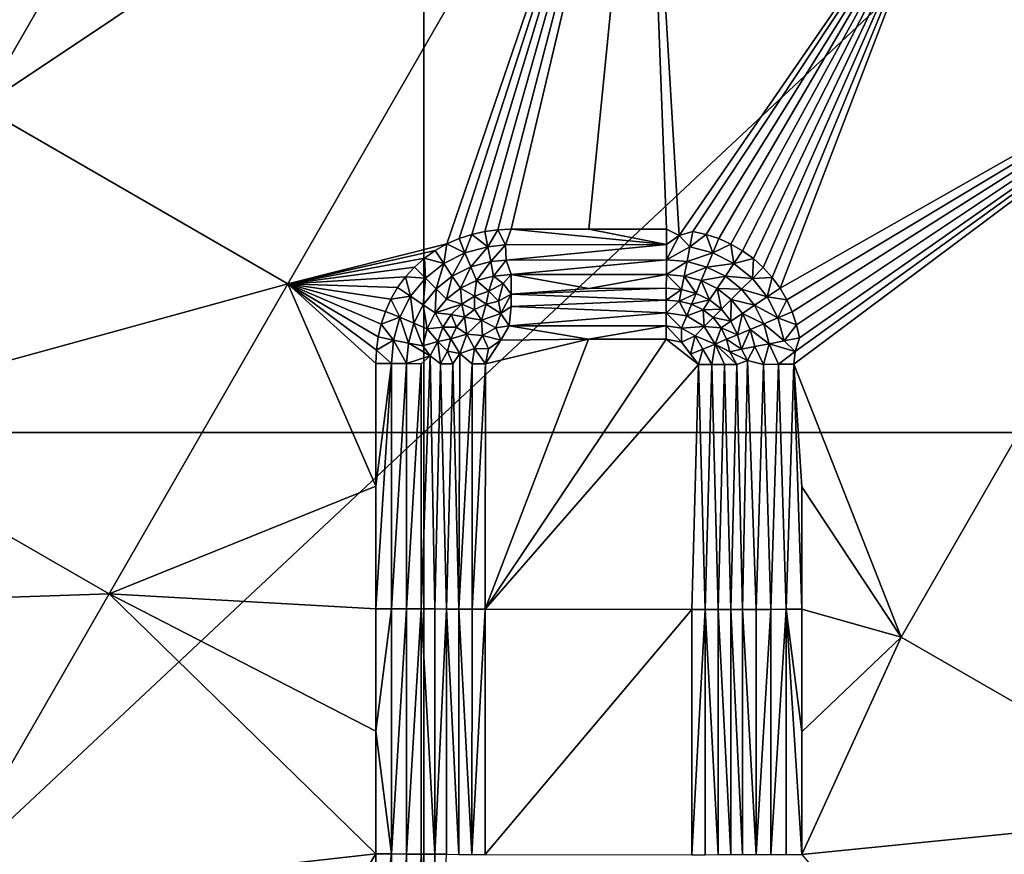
# Model space of a CAD drawing. Header units: inches. Extents: x -23.7 to 23.7, y -7.1 to 20.5.
# Tile 67 of 71: x 11.5 to 14, y 12.3 to 14.4. Entities that reach past the tile are written whole.
import ezdxf

# ---------------------------------------------------------------- set-up
doc = ezdxf.new("R2010")
doc.units = ezdxf.units.IN
doc.layers.get('0').update_dxf_attribs({"true_color": 0xc2ced6})

msp = doc.modelspace()

# ---------------------------------------------------------------- linework, layer by layer
for points in [[(12.5404, 16.7247), (12.5404, 13.3706), (8.9574, 13.3706), (12.5404, 16.7247)], [(12.5404, 13.3706), (12.5404, 16.7247), (16.1233, 16.7247), (12.5404, 13.3706)], [(16.1233, 16.7247), (16.1233, 13.3706), (12.5404, 13.3706), (16.1233, 16.7247)], [(10.6757, 14.6197), (11.4386, 14.1801), (12.328, 15.7231), (10.6757, 14.6197)], [(13.0911, 15.2835), (12.328, 15.7231), (11.4386, 14.1801), (13.0911, 15.2835)], [(11.4386, 14.1801), (12.2016, 13.7404), (13.0911, 15.2835), (11.4386, 14.1801)], [(13.0911, 15.2835), (12.2016, 13.7404), (12.5975, 13.8396), (13.0911, 15.2835)], [(12.5975, 13.8396), (12.6279, 13.8529), (13.0911, 15.2835), (12.5975, 13.8396)], [(12.6594, 13.8632), (13.0911, 15.2835), (12.6279, 13.8529), (12.6594, 13.8632)], [(13.0911, 15.2835), (12.6594, 13.8632), (12.6917, 13.8705), (13.0911, 15.2835)], [(13.0911, 15.2835), (12.6917, 13.8705), (12.7246, 13.8748), (13.0911, 15.2835)], [(13.0911, 15.2835), (12.7246, 13.8748), (12.7578, 13.8762), (13.0911, 15.2835)], [(12.9508, 13.8762), (13.0911, 15.2835), (12.7578, 13.8762), (12.9508, 13.8762)], [(13.1438, 13.8762), (13.0911, 15.2835), (12.9508, 13.8762), (13.1438, 13.8762)], [(13.8543, 14.8439), (13.0911, 15.2835), (13.1756, 13.8603), (13.8543, 14.8439)], [(13.0911, 15.2835), (13.1438, 13.8762), (13.1756, 13.8603), (13.0911, 15.2835)], [(13.8543, 14.8439), (13.1756, 13.8603), (13.21, 13.8704), (13.8543, 14.8439)], [(13.8543, 14.8439), (13.21, 13.8704), (13.2424, 13.8631), (13.8543, 14.8439)], [(13.8543, 14.8439), (13.2424, 13.8631), (13.274, 13.8526), (13.8543, 14.8439)], [(13.3044, 13.8391), (13.8543, 14.8439), (13.274, 13.8526), (13.3044, 13.8391)], [(13.8543, 14.8439), (13.3044, 13.8391), (13.3333, 13.8226), (13.8543, 14.8439)], [(13.3333, 13.8226), (13.3603, 13.8032), (13.8543, 14.8439), (13.3333, 13.8226)], [(13.3603, 13.8032), (13.385, 13.781), (13.8543, 14.8439), (13.3603, 13.8032)], [(13.8543, 14.8439), (13.385, 13.781), (13.4073, 13.7563), (13.8543, 14.8439)], [(13.4268, 13.7293), (13.8543, 14.8439), (13.4073, 13.7563), (13.4268, 13.7293)], [(14.6176, 14.4042), (13.8543, 14.8439), (13.4268, 13.7293), (14.6176, 14.4042)], [(13.4433, 13.7005), (14.6176, 14.4042), (13.4268, 13.7293), (13.4433, 13.7005)], [(13.4569, 13.6701), (14.6176, 14.4042), (13.4433, 13.7005), (13.4569, 13.6701)], [(13.4569, 13.6701), (13.4673, 13.6385), (14.6176, 14.4042), (13.4569, 13.6701)], [(14.6176, 14.4042), (13.4646, 13.5717), (13.4612, 13.5399), (14.6176, 14.4042)], [(14.6176, 14.4042), (13.4612, 13.5399), (13.7279, 12.8609), (14.6176, 14.4042)], [(13.4646, 13.5717), (14.6176, 14.4042), (13.4747, 13.6061), (13.4646, 13.5717)], [(13.4747, 13.6061), (14.6176, 14.4042), (13.4673, 13.6385), (13.4747, 13.6061)], [(14.4912, 12.4211), (14.6176, 14.4042), (13.7279, 12.8609), (14.4912, 12.4211)], [(12.2016, 13.7404), (11.4386, 14.1801), (10.9939, 13.4087), (12.2016, 13.7404)], [(12.6993, 13.8326), (12.6917, 13.8705), (12.6594, 13.8632), (12.6993, 13.8326)], [(12.6993, 13.8326), (12.7246, 13.8748), (12.6917, 13.8705), (12.6993, 13.8326)], [(12.7246, 13.8748), (12.6993, 13.8326), (12.7431, 13.8373), (12.7246, 13.8748)], [(12.7431, 13.8373), (12.7578, 13.8762), (12.7246, 13.8748), (12.7431, 13.8373)], [(13.1438, 13.8376), (12.7578, 13.8762), (12.7431, 13.8373), (13.1438, 13.8376)], [(13.1438, 13.8376), (12.9508, 13.8762), (12.7578, 13.8762), (13.1438, 13.8376)], [(12.9508, 13.8762), (13.1438, 13.8376), (13.1438, 13.8762), (12.9508, 13.8762)], [(13.1438, 13.8762), (13.1438, 13.8376), (13.1756, 13.8603), (13.1438, 13.8762)], [(13.21, 13.8704), (13.1756, 13.8603), (13.2025, 13.8325), (13.21, 13.8704)], [(13.2424, 13.8631), (13.21, 13.8704), (13.2025, 13.8325), (13.2424, 13.8631)], [(12.6426, 13.8172), (12.6279, 13.8529), (12.5975, 13.8396), (12.6426, 13.8172)], [(12.6426, 13.8172), (12.6594, 13.8632), (12.6279, 13.8529), (12.6426, 13.8172)], [(12.6993, 13.8326), (12.6594, 13.8632), (12.6426, 13.8172), (12.6993, 13.8326)], [(13.2025, 13.8325), (13.1756, 13.8603), (13.1438, 13.7997), (13.2025, 13.8325)], [(13.1756, 13.8603), (13.1438, 13.8376), (13.1438, 13.7997), (13.1756, 13.8603)], [(13.2424, 13.8631), (13.2025, 13.8325), (13.2592, 13.8169), (13.2424, 13.8631)], [(13.2592, 13.8169), (13.274, 13.8526), (13.2424, 13.8631), (13.2592, 13.8169)], [(13.2592, 13.8169), (13.3044, 13.8391), (13.274, 13.8526), (13.2592, 13.8169)], [(12.2016, 13.7404), (12.5686, 13.8232), (12.5975, 13.8396), (12.2016, 13.7404)], [(12.5686, 13.8232), (12.2016, 13.7404), (12.5417, 13.8039), (12.5686, 13.8232)], [(12.5901, 13.791), (12.5686, 13.8232), (12.5417, 13.8039), (12.5901, 13.791)], [(12.5901, 13.791), (12.5975, 13.8396), (12.5686, 13.8232), (12.5901, 13.791)], [(12.6426, 13.8172), (12.5975, 13.8396), (12.5901, 13.791), (12.6426, 13.8172)], [(12.6993, 13.8326), (12.6426, 13.8172), (12.6571, 13.7821), (12.6993, 13.8326)], [(12.6571, 13.7821), (12.7066, 13.7954), (12.6993, 13.8326), (12.6571, 13.7821)], [(12.7431, 13.8373), (12.6993, 13.8326), (12.7066, 13.7954), (12.7431, 13.8373)], [(12.7066, 13.7954), (12.7449, 13.7994), (12.7431, 13.8373), (12.7066, 13.7954)], [(13.1438, 13.8376), (12.7431, 13.8373), (12.7449, 13.7994), (13.1438, 13.8376)], [(13.1438, 13.7997), (13.1438, 13.8376), (12.7449, 13.7994), (13.1438, 13.7997)], [(13.1438, 13.7997), (13.1951, 13.7953), (13.2025, 13.8325), (13.1438, 13.7997)], [(13.2592, 13.8169), (13.2025, 13.8325), (13.1951, 13.7953), (13.2592, 13.8169)], [(13.3044, 13.8391), (13.2592, 13.8169), (13.3118, 13.7905), (13.3044, 13.8391)], [(13.3118, 13.7905), (13.3333, 13.8226), (13.3044, 13.8391), (13.3118, 13.7905)], [(13.3118, 13.7905), (13.3603, 13.8032), (13.3333, 13.8226), (13.3118, 13.7905)], [(12.2016, 13.7404), (12.5169, 13.7819), (12.5417, 13.8039), (12.2016, 13.7404)], [(12.5169, 13.7819), (12.5441, 13.7546), (12.5417, 13.8039), (12.5169, 13.7819)], [(12.5441, 13.7546), (12.5901, 13.791), (12.5417, 13.8039), (12.5441, 13.7546)], [(12.6426, 13.8172), (12.5901, 13.791), (12.6111, 13.7595), (12.6426, 13.8172)], [(12.6111, 13.7595), (12.6571, 13.7821), (12.6426, 13.8172), (12.6111, 13.7595)], [(12.7066, 13.7954), (12.6571, 13.7821), (12.6709, 13.7483), (12.7066, 13.7954)], [(12.6709, 13.7483), (12.7136, 13.7596), (12.7066, 13.7954), (12.6709, 13.7483)], [(12.7449, 13.7994), (12.7066, 13.7954), (12.7136, 13.7596), (12.7449, 13.7994)], [(12.7136, 13.7596), (12.7577, 13.7632), (12.7449, 13.7994), (12.7136, 13.7596)], [(12.7449, 13.7994), (12.7577, 13.7632), (13.1438, 13.7997), (12.7449, 13.7994)], [(13.1437, 13.7632), (13.1438, 13.7997), (12.7577, 13.7632), (13.1437, 13.7632)], [(13.1951, 13.7953), (13.1438, 13.7997), (13.1437, 13.7632), (13.1951, 13.7953)], [(13.1437, 13.7632), (13.1879, 13.7596), (13.1951, 13.7953), (13.1437, 13.7632)], [(13.2447, 13.7819), (13.1951, 13.7953), (13.1879, 13.7596), (13.2447, 13.7819)], [(13.1951, 13.7953), (13.2447, 13.7819), (13.2592, 13.8169), (13.1951, 13.7953)], [(13.3118, 13.7905), (13.2592, 13.8169), (13.2447, 13.7819), (13.3118, 13.7905)], [(13.3603, 13.8032), (13.3118, 13.7905), (13.3577, 13.7537), (13.3603, 13.8032)], [(13.3577, 13.7537), (13.385, 13.781), (13.3603, 13.8032), (13.3577, 13.7537)], [(12.5169, 13.7819), (12.2016, 13.7404), (12.4946, 13.7574), (12.5169, 13.7819)], [(12.5441, 13.7546), (12.5169, 13.7819), (12.4946, 13.7574), (12.5441, 13.7546)], [(12.5901, 13.791), (12.5441, 13.7546), (12.5709, 13.7277), (12.5901, 13.791)], [(12.5709, 13.7277), (12.6111, 13.7595), (12.5901, 13.791), (12.5709, 13.7277)], [(12.6571, 13.7821), (12.6111, 13.7595), (12.6312, 13.7291), (12.6571, 13.7821)], [(12.6312, 13.7291), (12.6709, 13.7483), (12.6571, 13.7821), (12.6312, 13.7291)], [(13.1879, 13.7596), (13.2307, 13.7481), (13.2447, 13.7819), (13.1879, 13.7596)], [(13.2908, 13.759), (13.2447, 13.7819), (13.2307, 13.7481), (13.2908, 13.759)], [(13.2447, 13.7819), (13.2908, 13.759), (13.3118, 13.7905), (13.2447, 13.7819)], [(13.3577, 13.7537), (13.3118, 13.7905), (13.2908, 13.759), (13.3577, 13.7537)], [(13.4073, 13.7563), (13.385, 13.781), (13.3577, 13.7537), (13.4073, 13.7563)], [(12.2016, 13.7404), (12.475, 13.7306), (12.4946, 13.7574), (12.2016, 13.7404)], [(12.5071, 13.7091), (12.4946, 13.7574), (12.475, 13.7306), (12.5071, 13.7091)], [(12.5441, 13.7546), (12.4946, 13.7574), (12.5071, 13.7091), (12.5441, 13.7546)], [(12.5441, 13.7546), (12.5071, 13.7091), (12.5385, 13.688), (12.5441, 13.7546)], [(12.5385, 13.688), (12.5709, 13.7277), (12.5441, 13.7546), (12.5385, 13.688)], [(12.6111, 13.7595), (12.5709, 13.7277), (12.5965, 13.7019), (12.6111, 13.7595)], [(12.5965, 13.7019), (12.6312, 13.7291), (12.6111, 13.7595), (12.5965, 13.7019)], [(12.6312, 13.7291), (12.6666, 13.7094), (12.6709, 13.7483), (12.6312, 13.7291)], [(12.6709, 13.7483), (12.6666, 13.7094), (12.7018, 13.7221), (12.6709, 13.7483)], [(12.6709, 13.7483), (12.7018, 13.7221), (12.7136, 13.7596), (12.6709, 13.7483)], [(12.7018, 13.7221), (12.7377, 13.7407), (12.7136, 13.7596), (12.7018, 13.7221)], [(12.7136, 13.7596), (12.7377, 13.7407), (12.7577, 13.7632), (12.7136, 13.7596)], [(12.7377, 13.7407), (12.7575, 13.7145), (12.7577, 13.7632), (12.7377, 13.7407)], [(12.9506, 13.7289), (12.7577, 13.7632), (12.7575, 13.7145), (12.9506, 13.7289)], [(12.7577, 13.7632), (12.9506, 13.7289), (13.1437, 13.7632), (12.7577, 13.7632)], [(13.1437, 13.7632), (12.9506, 13.7289), (13.1436, 13.729), (13.1437, 13.7632)], [(13.1437, 13.7632), (13.1436, 13.729), (13.1812, 13.7259), (13.1437, 13.7632)], [(13.1437, 13.7632), (13.1812, 13.7259), (13.1879, 13.7596), (13.1437, 13.7632)], [(13.1812, 13.7259), (13.2176, 13.7164), (13.1879, 13.7596), (13.1812, 13.7259)], [(13.2176, 13.7164), (13.2307, 13.7481), (13.1879, 13.7596), (13.2176, 13.7164)], [(13.2514, 13.7001), (13.2307, 13.7481), (13.2176, 13.7164), (13.2514, 13.7001)], [(13.2307, 13.7481), (13.2705, 13.7286), (13.2908, 13.759), (13.2307, 13.7481)], [(13.2514, 13.7001), (13.2705, 13.7286), (13.2307, 13.7481), (13.2514, 13.7001)], [(13.3309, 13.7269), (13.2908, 13.759), (13.2705, 13.7286), (13.3309, 13.7269)], [(13.2908, 13.759), (13.3309, 13.7269), (13.3577, 13.7537), (13.2908, 13.759)], [(13.3946, 13.7079), (13.3577, 13.7537), (13.3309, 13.7269), (13.3946, 13.7079)], [(13.4073, 13.7563), (13.3577, 13.7537), (13.3946, 13.7079), (13.4073, 13.7563)], [(13.3946, 13.7079), (13.4268, 13.7293), (13.4073, 13.7563), (13.3946, 13.7079)], [(10.9939, 13.4087), (11.7569, 12.969), (12.2016, 13.7404), (10.9939, 13.4087)], [(12.2016, 13.7404), (11.7569, 12.969), (12.421, 13.2368), (12.2016, 13.7404)], [(12.4448, 13.6717), (12.2016, 13.7404), (12.4343, 13.6402), (12.4448, 13.6717)], [(12.2016, 13.7404), (12.4448, 13.6717), (12.4584, 13.7019), (12.2016, 13.7404)], [(12.475, 13.7306), (12.2016, 13.7404), (12.4584, 13.7019), (12.475, 13.7306)], [(12.4269, 13.6079), (12.4343, 13.6402), (12.2016, 13.7404), (12.4269, 13.6079)], [(12.4269, 13.6079), (12.2016, 13.7404), (12.4225, 13.575), (12.4269, 13.6079)], [(12.421, 13.5418), (12.4225, 13.575), (12.2016, 13.7404), (12.421, 13.5418)], [(12.2016, 13.7404), (12.421, 13.2368), (12.421, 13.5418), (12.2016, 13.7404)], [(12.5071, 13.7091), (12.475, 13.7306), (12.4584, 13.7019), (12.5071, 13.7091)], [(12.5709, 13.7277), (12.5385, 13.688), (12.5687, 13.6676), (12.5709, 13.7277)], [(12.5687, 13.6676), (12.5965, 13.7019), (12.5709, 13.7277), (12.5687, 13.6676)], [(12.5965, 13.7019), (12.6346, 13.6899), (12.6312, 13.7291), (12.5965, 13.7019)], [(12.6346, 13.6899), (12.6666, 13.7094), (12.6312, 13.7291), (12.6346, 13.6899)], [(12.7018, 13.7221), (12.6666, 13.7094), (12.695, 13.6894), (12.7018, 13.7221)], [(12.7018, 13.7221), (12.695, 13.6894), (12.7258, 13.6971), (12.7018, 13.7221)], [(12.7018, 13.7221), (12.7258, 13.6971), (12.7377, 13.7407), (12.7018, 13.7221)], [(12.7377, 13.7407), (12.7258, 13.6971), (12.7575, 13.7145), (12.7377, 13.7407)], [(12.7575, 13.7145), (13.1436, 13.729), (12.9506, 13.7289), (12.7575, 13.7145)], [(13.1436, 13.729), (12.7575, 13.7145), (13.1435, 13.6996), (13.1436, 13.729)], [(13.1812, 13.7259), (13.1436, 13.729), (13.1435, 13.6996), (13.1812, 13.7259)], [(13.1435, 13.6996), (13.1754, 13.6971), (13.1812, 13.7259), (13.1435, 13.6996)], [(13.1754, 13.6971), (13.2176, 13.7164), (13.1812, 13.7259), (13.1754, 13.6971)], [(13.281, 13.6768), (13.2705, 13.7286), (13.2514, 13.7001), (13.281, 13.6768)], [(13.2705, 13.7286), (13.3052, 13.7011), (13.3309, 13.7269), (13.2705, 13.7286)], [(13.3052, 13.7011), (13.2705, 13.7286), (13.281, 13.6768), (13.3052, 13.7011)], [(13.3631, 13.6868), (13.3309, 13.7269), (13.3052, 13.7011), (13.3631, 13.6868)], [(13.3309, 13.7269), (13.3631, 13.6868), (13.3946, 13.7079), (13.3309, 13.7269)], [(13.3946, 13.7079), (13.4433, 13.7005), (13.4268, 13.7293), (13.3946, 13.7079)], [(12.4805, 13.6568), (12.4584, 13.7019), (12.4448, 13.6717), (12.4805, 13.6568)], [(12.5071, 13.7091), (12.4584, 13.7019), (12.4805, 13.6568), (12.5071, 13.7091)], [(12.5071, 13.7091), (12.4805, 13.6568), (12.5154, 13.6422), (12.5071, 13.7091)], [(12.5154, 13.6422), (12.5385, 13.688), (12.5071, 13.7091), (12.5154, 13.6422)], [(12.6346, 13.6899), (12.5965, 13.7019), (12.5687, 13.6676), (12.6346, 13.6899)], [(12.6346, 13.6899), (12.6662, 13.676), (12.6666, 13.7094), (12.6346, 13.6899)], [(12.6662, 13.676), (12.695, 13.6894), (12.6666, 13.7094), (12.6662, 13.676)], [(12.7258, 13.6971), (12.695, 13.6894), (12.7318, 13.6664), (12.7258, 13.6971)], [(12.7575, 13.7145), (12.7258, 13.6971), (12.7318, 13.6664), (12.7575, 13.7145)], [(12.7318, 13.6664), (12.7574, 13.6841), (12.7575, 13.7145), (12.7318, 13.6664)], [(13.1435, 13.6996), (12.7575, 13.7145), (12.7574, 13.6841), (13.1435, 13.6996)], [(12.7574, 13.6841), (13.1434, 13.6683), (13.1435, 13.6996), (12.7574, 13.6841)], [(13.1754, 13.6971), (13.1435, 13.6996), (13.1434, 13.6683), (13.1754, 13.6971)], [(13.1754, 13.6971), (13.1434, 13.6683), (13.1943, 13.6603), (13.1754, 13.6971)], [(13.2063, 13.6893), (13.2176, 13.7164), (13.1754, 13.6971), (13.2063, 13.6893)], [(13.2063, 13.6893), (13.1754, 13.6971), (13.1943, 13.6603), (13.2063, 13.6893)], [(13.2176, 13.7164), (13.2063, 13.6893), (13.2514, 13.7001), (13.2176, 13.7164)], [(13.2514, 13.7001), (13.2063, 13.6893), (13.2351, 13.6756), (13.2514, 13.7001)], [(13.2514, 13.7001), (13.2351, 13.6756), (13.281, 13.6768), (13.2514, 13.7001)], [(13.281, 13.6768), (13.3044, 13.6474), (13.3052, 13.7011), (13.281, 13.6768)], [(13.3052, 13.7011), (13.3044, 13.6474), (13.3328, 13.6665), (13.3052, 13.7011)], [(13.3052, 13.7011), (13.3328, 13.6665), (13.3631, 13.6868), (13.3052, 13.7011)], [(13.4212, 13.6553), (13.3946, 13.7079), (13.3631, 13.6868), (13.4212, 13.6553)], [(13.4433, 13.7005), (13.3946, 13.7079), (13.4212, 13.6553), (13.4433, 13.7005)], [(13.4212, 13.6553), (13.4569, 13.6701), (13.4433, 13.7005), (13.4212, 13.6553)], [(12.4805, 13.6568), (12.4448, 13.6717), (12.4343, 13.6402), (12.4805, 13.6568)], [(12.5385, 13.688), (12.5154, 13.6422), (12.5489, 13.6282), (12.5385, 13.688)], [(12.5489, 13.6282), (12.5687, 13.6676), (12.5385, 13.688), (12.5489, 13.6282)], [(12.5687, 13.6676), (12.6079, 13.6637), (12.6346, 13.6899), (12.5687, 13.6676)], [(12.6346, 13.6899), (12.6079, 13.6637), (12.641, 13.6568), (12.6346, 13.6899)], [(12.6346, 13.6899), (12.641, 13.6568), (12.6662, 13.676), (12.6346, 13.6899)], [(12.6662, 13.676), (12.641, 13.6568), (12.6835, 13.65), (12.6662, 13.676)], [(12.695, 13.6894), (12.6662, 13.676), (12.6835, 13.65), (12.695, 13.6894)], [(12.6835, 13.65), (12.7318, 13.6664), (12.695, 13.6894), (12.6835, 13.65)], [(12.7574, 13.6841), (12.7318, 13.6664), (12.7525, 13.6357), (12.7574, 13.6841)], [(13.1434, 13.6683), (12.7574, 13.6841), (12.7525, 13.6357), (13.1434, 13.6683)], [(13.2351, 13.6756), (13.2063, 13.6893), (13.1943, 13.6603), (13.2351, 13.6756)], [(13.1943, 13.6603), (13.2381, 13.6338), (13.2351, 13.6756), (13.1943, 13.6603)], [(13.2602, 13.656), (13.281, 13.6768), (13.2351, 13.6756), (13.2602, 13.656)], [(13.2602, 13.656), (13.2351, 13.6756), (13.2381, 13.6338), (13.2602, 13.656)], [(13.2602, 13.656), (13.3044, 13.6474), (13.281, 13.6768), (13.2602, 13.656)], [(13.3861, 13.6408), (13.3631, 13.6868), (13.3328, 13.6665), (13.3861, 13.6408)], [(13.3631, 13.6868), (13.3861, 13.6408), (13.4212, 13.6553), (13.3631, 13.6868)], [(12.4805, 13.6568), (12.4343, 13.6402), (12.4647, 13.6003), (12.4805, 13.6568)], [(12.4805, 13.6568), (12.4647, 13.6003), (12.5018, 13.5928), (12.4805, 13.6568)], [(12.5018, 13.5928), (12.5154, 13.6422), (12.4805, 13.6568), (12.5018, 13.5928)], [(12.5877, 13.6321), (12.5687, 13.6676), (12.5489, 13.6282), (12.5877, 13.6321)], [(12.5877, 13.6321), (12.6079, 13.6637), (12.5687, 13.6676), (12.5877, 13.6321)], [(12.5877, 13.6321), (12.6211, 13.6321), (12.6079, 13.6637), (12.5877, 13.6321)], [(12.641, 13.6568), (12.6079, 13.6637), (12.6211, 13.6321), (12.641, 13.6568)], [(12.641, 13.6568), (12.6211, 13.6321), (12.6469, 13.6147), (12.641, 13.6568)], [(12.6469, 13.6147), (12.6835, 13.65), (12.641, 13.6568), (12.6469, 13.6147)], [(12.6835, 13.65), (12.6469, 13.6147), (12.6859, 13.6116), (12.6835, 13.65)], [(12.7318, 13.6664), (12.6835, 13.65), (12.7193, 13.6303), (12.7318, 13.6664)], [(12.6835, 13.65), (12.6859, 13.6116), (12.7193, 13.6303), (12.6835, 13.65)], [(12.7318, 13.6664), (12.7193, 13.6303), (12.7525, 13.6357), (12.7318, 13.6664)], [(13.1434, 13.6683), (12.7525, 13.6357), (13.1434, 13.6358), (13.1434, 13.6683)], [(13.1434, 13.6683), (13.1434, 13.6358), (13.1818, 13.6302), (13.1434, 13.6683)], [(13.1943, 13.6603), (13.1434, 13.6683), (13.1818, 13.6302), (13.1943, 13.6603)], [(13.2381, 13.6338), (13.1943, 13.6603), (13.1818, 13.6302), (13.2381, 13.6338)], [(13.28, 13.631), (13.2602, 13.656), (13.2381, 13.6338), (13.28, 13.631)], [(13.3044, 13.6474), (13.2602, 13.656), (13.28, 13.631), (13.3044, 13.6474)], [(13.28, 13.631), (13.3208, 13.6135), (13.3044, 13.6474), (13.28, 13.631)], [(13.3328, 13.6665), (13.3044, 13.6474), (13.3208, 13.6135), (13.3328, 13.6665)], [(13.3208, 13.6135), (13.3525, 13.6268), (13.3328, 13.6665), (13.3208, 13.6135)], [(13.3328, 13.6665), (13.3525, 13.6268), (13.3861, 13.6408), (13.3328, 13.6665)], [(13.4368, 13.5986), (13.4212, 13.6553), (13.3861, 13.6408), (13.4368, 13.5986)], [(13.4212, 13.6553), (13.4673, 13.6385), (13.4569, 13.6701), (13.4212, 13.6553)], [(13.4673, 13.6385), (13.4212, 13.6553), (13.4368, 13.5986), (13.4673, 13.6385)], [(12.4647, 13.6003), (12.4343, 13.6402), (12.4269, 13.6079), (12.4647, 13.6003)], [(12.5154, 13.6422), (12.5018, 13.5928), (12.5374, 13.5855), (12.5154, 13.6422)], [(12.5374, 13.5855), (12.5489, 13.6282), (12.5154, 13.6422), (12.5374, 13.5855)], [(12.5747, 13.597), (12.5489, 13.6282), (12.5374, 13.5855), (12.5747, 13.597)], [(12.5747, 13.597), (12.5877, 13.6321), (12.5489, 13.6282), (12.5747, 13.597)], [(12.6072, 13.6035), (12.5877, 13.6321), (12.5747, 13.597), (12.6072, 13.6035)], [(12.5877, 13.6321), (12.6072, 13.6035), (12.6211, 13.6321), (12.5877, 13.6321)], [(12.6211, 13.6321), (12.6072, 13.6035), (12.6469, 13.6147), (12.6211, 13.6321)], [(12.7319, 13.5997), (12.7193, 13.6303), (12.6859, 13.6116), (12.7319, 13.5997)], [(12.7319, 13.5997), (12.7525, 13.6357), (12.7193, 13.6303), (12.7319, 13.5997)], [(12.7319, 13.5997), (12.9503, 13.6027), (12.7525, 13.6357), (12.7319, 13.5997)], [(13.1434, 13.6358), (12.7525, 13.6357), (12.9503, 13.6027), (13.1434, 13.6358)], [(12.9503, 13.6027), (13.1434, 13.6027), (13.1434, 13.6358), (12.9503, 13.6027)], [(13.1818, 13.6302), (13.1434, 13.6358), (13.1812, 13.5949), (13.1818, 13.6302)], [(13.1434, 13.6358), (13.1434, 13.6027), (13.1812, 13.5949), (13.1434, 13.6358)], [(13.1812, 13.5949), (13.2151, 13.6108), (13.1818, 13.6302), (13.1812, 13.5949)], [(13.1818, 13.6302), (13.2151, 13.6108), (13.2381, 13.6338), (13.1818, 13.6302)], [(13.2648, 13.5901), (13.2381, 13.6338), (13.2151, 13.6108), (13.2648, 13.5901)], [(13.2381, 13.6338), (13.2648, 13.5901), (13.28, 13.631), (13.2381, 13.6338)], [(13.2937, 13.6022), (13.28, 13.631), (13.2648, 13.5901), (13.2937, 13.6022)], [(13.28, 13.631), (13.2937, 13.6022), (13.3208, 13.6135), (13.28, 13.631)], [(13.3208, 13.6135), (13.3304, 13.5772), (13.3525, 13.6268), (13.3208, 13.6135)], [(13.3304, 13.5772), (13.3639, 13.584), (13.3525, 13.6268), (13.3304, 13.5772)], [(13.3997, 13.5912), (13.3861, 13.6408), (13.3525, 13.6268), (13.3997, 13.5912)], [(13.3525, 13.6268), (13.3639, 13.584), (13.3997, 13.5912), (13.3525, 13.6268)], [(13.3861, 13.6408), (13.3997, 13.5912), (13.4368, 13.5986), (13.3861, 13.6408)], [(13.4368, 13.5986), (13.4747, 13.6061), (13.4673, 13.6385), (13.4368, 13.5986)], [(12.4269, 13.6079), (12.4225, 13.575), (12.4647, 13.6003), (12.4269, 13.6079)], [(12.4225, 13.575), (12.4596, 13.5418), (12.4647, 13.6003), (12.4225, 13.575)], [(12.4647, 13.6003), (12.4596, 13.5418), (12.4974, 13.5417), (12.4647, 13.6003)], [(12.4974, 13.5417), (12.5018, 13.5928), (12.4647, 13.6003), (12.4974, 13.5417)], [(12.6072, 13.6035), (12.5747, 13.597), (12.5993, 13.5728), (12.6072, 13.6035)], [(12.6072, 13.6035), (12.5993, 13.5728), (12.6298, 13.5666), (12.6072, 13.6035)], [(12.6298, 13.5666), (12.6469, 13.6147), (12.6072, 13.6035), (12.6298, 13.5666)], [(12.6469, 13.6147), (12.6298, 13.5666), (12.6659, 13.579), (12.6469, 13.6147)], [(12.6469, 13.6147), (12.6659, 13.579), (12.6859, 13.6116), (12.6469, 13.6147)], [(12.7014, 13.5782), (12.6859, 13.6116), (12.6659, 13.579), (12.7014, 13.5782)], [(12.7319, 13.5997), (12.6859, 13.6116), (12.7014, 13.5782), (12.7319, 13.5997)], [(12.9503, 13.6027), (12.6932, 12.9307), (13.1434, 13.6027), (12.9503, 13.6027)], [(12.6933, 13.5409), (12.6932, 12.9307), (12.9503, 13.6027), (12.6933, 13.5409)], [(13.1434, 13.6027), (12.6932, 12.9307), (13.2239, 13.5393), (13.1434, 13.6027)], [(12.9503, 13.6027), (12.7319, 13.5997), (12.6933, 13.5409), (12.9503, 13.6027)], [(12.7014, 13.5782), (12.6933, 13.5409), (12.7319, 13.5997), (12.7014, 13.5782)], [(13.2239, 13.5393), (13.1812, 13.5949), (13.1434, 13.6027), (13.2239, 13.5393)], [(13.2041, 13.5649), (13.2151, 13.6108), (13.1812, 13.5949), (13.2041, 13.5649)], [(13.2151, 13.6108), (13.2041, 13.5649), (13.2347, 13.5776), (13.2151, 13.6108)], [(13.2151, 13.6108), (13.2347, 13.5776), (13.2648, 13.5901), (13.2151, 13.6108)], [(13.3016, 13.5713), (13.2937, 13.6022), (13.2648, 13.5901), (13.3016, 13.5713)], [(13.2937, 13.6022), (13.3304, 13.5772), (13.3208, 13.6135), (13.2937, 13.6022)], [(13.3304, 13.5772), (13.2937, 13.6022), (13.3016, 13.5713), (13.3304, 13.5772)], [(13.4646, 13.5717), (13.4368, 13.5986), (13.3997, 13.5912), (13.4646, 13.5717)], [(13.4368, 13.5986), (13.4646, 13.5717), (13.4747, 13.6061), (13.4368, 13.5986)], [(12.4225, 13.575), (12.421, 13.5418), (12.4596, 13.5418), (12.4225, 13.575)], [(12.5018, 13.5928), (12.4974, 13.5417), (12.556, 13.5614), (12.5018, 13.5928)], [(12.5018, 13.5928), (12.556, 13.5614), (12.5374, 13.5855), (12.5018, 13.5928)], [(12.5747, 13.597), (12.5374, 13.5855), (12.556, 13.5614), (12.5747, 13.597)], [(12.5747, 13.597), (12.556, 13.5614), (12.5819, 13.5412), (12.5747, 13.597)], [(12.5993, 13.5728), (12.5747, 13.597), (12.5819, 13.5412), (12.5993, 13.5728)], [(12.6298, 13.5666), (12.6602, 13.541), (12.6659, 13.579), (12.6298, 13.5666)], [(12.6933, 13.5409), (12.6659, 13.579), (12.6602, 13.541), (12.6933, 13.5409)], [(12.6659, 13.579), (12.6933, 13.5409), (12.7014, 13.5782), (12.6659, 13.579)], [(13.2041, 13.5649), (13.1812, 13.5949), (13.2239, 13.5393), (13.2041, 13.5649)], [(13.2347, 13.5776), (13.2041, 13.5649), (13.2239, 13.5393), (13.2347, 13.5776)], [(13.2239, 13.5393), (13.2568, 13.5393), (13.2347, 13.5776), (13.2239, 13.5393)], [(13.2648, 13.5901), (13.2347, 13.5776), (13.2568, 13.5393), (13.2648, 13.5901)], [(13.2887, 13.5394), (13.2648, 13.5901), (13.2568, 13.5393), (13.2887, 13.5394)], [(13.319, 13.5395), (13.3016, 13.5713), (13.2648, 13.5901), (13.319, 13.5395)], [(13.2648, 13.5901), (13.2887, 13.5394), (13.319, 13.5395), (13.2648, 13.5901)], [(13.3304, 13.5772), (13.3016, 13.5713), (13.3458, 13.5497), (13.3304, 13.5772)], [(13.3304, 13.5772), (13.3458, 13.5497), (13.3639, 13.584), (13.3304, 13.5772)], [(13.3458, 13.5497), (13.3856, 13.5398), (13.3639, 13.584), (13.3458, 13.5497)], [(13.3997, 13.5912), (13.3639, 13.584), (13.3856, 13.5398), (13.3997, 13.5912)], [(13.4229, 13.5399), (13.3997, 13.5912), (13.3856, 13.5398), (13.4229, 13.5399)], [(13.4646, 13.5717), (13.3997, 13.5912), (13.4229, 13.5399), (13.4646, 13.5717)], [(12.4974, 13.5417), (12.5336, 13.5415), (12.556, 13.5614), (12.4974, 13.5417)], [(12.556, 13.5614), (12.5336, 12.9314), (12.5676, 12.9312), (12.556, 13.5614)], [(12.556, 13.5614), (12.5336, 13.5415), (12.5336, 12.9314), (12.556, 13.5614)], [(12.556, 13.5614), (12.5676, 12.9312), (12.5819, 13.5412), (12.556, 13.5614)], [(12.6121, 13.5411), (12.5993, 13.5728), (12.5819, 13.5412), (12.6121, 13.5411)], [(12.5993, 13.5728), (12.6121, 13.5411), (12.6298, 13.5666), (12.5993, 13.5728)], [(12.6277, 12.9308), (12.6298, 13.5666), (12.6121, 13.5411), (12.6277, 12.9308)], [(12.6298, 13.5666), (12.6277, 12.9308), (12.6602, 13.541), (12.6298, 13.5666)], [(13.3458, 13.5497), (13.3016, 13.5713), (13.319, 13.5395), (13.3458, 13.5497)], [(13.3334, 12.93), (13.3458, 13.5497), (13.319, 13.5395), (13.3334, 12.93)], [(13.3334, 12.93), (13.3676, 12.9301), (13.3458, 13.5497), (13.3334, 12.93)], [(13.3676, 12.9301), (13.3856, 13.5398), (13.3458, 13.5497), (13.3676, 12.9301)], [(13.4229, 13.5399), (13.4612, 13.5399), (13.4646, 13.5717), (13.4229, 13.5399)], [(12.421, 13.2368), (12.4596, 13.5418), (12.421, 13.5418), (12.421, 13.2368)], [(12.4596, 13.5418), (12.421, 13.2368), (12.421, 12.9318), (12.4596, 13.5418)], [(12.4596, 13.5418), (12.421, 12.9318), (12.4596, 12.9317), (12.4596, 13.5418)], [(12.4596, 12.9317), (12.4974, 13.5417), (12.4596, 13.5418), (12.4596, 12.9317)], [(12.4974, 13.5417), (12.4596, 12.9317), (12.4974, 12.9316), (12.4974, 13.5417)], [(12.4974, 12.9316), (12.5336, 13.5415), (12.4974, 13.5417), (12.4974, 12.9316)], [(12.4974, 12.9316), (12.5336, 12.9314), (12.5336, 13.5415), (12.4974, 12.9316)], [(12.5676, 12.9312), (12.5967, 12.931), (12.5819, 13.5412), (12.5676, 12.9312)], [(12.5967, 12.931), (12.6121, 13.5411), (12.5819, 13.5412), (12.5967, 12.931)], [(12.6121, 13.5411), (12.5967, 12.931), (12.6277, 12.9308), (12.6121, 13.5411)], [(12.6602, 13.541), (12.6277, 12.9308), (12.6601, 12.9308), (12.6602, 13.541)], [(12.6601, 12.9308), (12.6933, 13.5409), (12.6602, 13.541), (12.6601, 12.9308)], [(12.6932, 12.9307), (12.6933, 13.5409), (12.6601, 12.9308), (12.6932, 12.9307)], [(12.6932, 12.9307), (13.2072, 12.9295), (13.2239, 13.5393), (12.6932, 12.9307)], [(13.2403, 12.9295), (13.2239, 13.5393), (13.2072, 12.9295), (13.2403, 12.9295)], [(13.2239, 13.5393), (13.2403, 12.9295), (13.2568, 13.5393), (13.2239, 13.5393)], [(13.2728, 12.9296), (13.2568, 13.5393), (13.2403, 12.9295), (13.2728, 12.9296)], [(13.2887, 13.5394), (13.2568, 13.5393), (13.2728, 12.9296), (13.2887, 13.5394)], [(13.304, 12.9297), (13.2887, 13.5394), (13.2728, 12.9296), (13.304, 12.9297)], [(13.304, 12.9297), (13.319, 13.5395), (13.2887, 13.5394), (13.304, 12.9297)], [(13.319, 13.5395), (13.304, 12.9297), (13.3334, 12.93), (13.319, 13.5395)], [(13.3676, 12.9301), (13.404, 12.9302), (13.3856, 13.5398), (13.3676, 12.9301)], [(13.4229, 13.5399), (13.3856, 13.5398), (13.404, 12.9302), (13.4229, 13.5399)], [(13.404, 12.9302), (13.4419, 12.9303), (13.4229, 13.5399), (13.404, 12.9302)], [(13.4229, 13.5399), (13.4419, 12.9303), (13.4612, 13.5399), (13.4229, 13.5399)], [(13.4805, 12.9303), (13.4612, 13.5399), (13.4419, 12.9303), (13.4805, 12.9303)], [(13.7279, 12.8609), (13.4612, 13.5399), (13.4805, 13.2351), (13.7279, 12.8609)], [(13.4612, 13.5399), (13.4805, 12.9303), (13.4805, 13.2351), (13.4612, 13.5399)], [(10.9939, 13.4087), (10.6026, 12.9302), (11.7569, 12.969), (10.9939, 13.4087)], [(8.9574, 10.0166), (8.9574, 13.3706), (12.5404, 13.3706), (8.9574, 10.0166)], [(12.5404, 13.3706), (12.5404, 10.0166), (8.9574, 10.0166), (12.5404, 13.3706)], [(12.5404, 10.0166), (12.5404, 13.3706), (16.1233, 13.3706), (12.5404, 10.0166)], [(11.7569, 12.969), (12.421, 12.9318), (12.421, 13.2368), (11.7569, 12.969)], [(13.7279, 12.8609), (13.4805, 13.2351), (13.4805, 12.9303), (13.7279, 12.8609)], [(11.7569, 12.969), (10.6026, 12.9302), (11.3122, 12.1975), (11.7569, 12.969)], [(11.7569, 12.969), (11.3122, 12.1975), (12.4211, 12.3217), (11.7569, 12.969)], [(11.7569, 12.969), (12.4211, 12.6268), (12.421, 12.9318), (11.7569, 12.969)], [(12.4211, 12.3217), (12.4211, 12.6268), (11.7569, 12.969), (12.4211, 12.3217)], [(12.421, 12.9318), (12.4211, 12.6268), (12.4596, 12.9317), (12.421, 12.9318)], [(12.4596, 12.3217), (12.4596, 12.9317), (12.4211, 12.6268), (12.4596, 12.3217)], [(12.4974, 12.9316), (12.4596, 12.9317), (12.4596, 12.3217), (12.4974, 12.9316)], [(12.4596, 12.3217), (12.4974, 12.3215), (12.4974, 12.9316), (12.4596, 12.3217)], [(12.5336, 12.9314), (12.4974, 12.9316), (12.4974, 12.3215), (12.5336, 12.9314)], [(12.4974, 12.3215), (12.5336, 12.3213), (12.5336, 12.9314), (12.4974, 12.3215)], [(12.5675, 12.3211), (12.5676, 12.9312), (12.5336, 12.9314), (12.5675, 12.3211)], [(12.5336, 12.9314), (12.5336, 12.3213), (12.5675, 12.3211), (12.5336, 12.9314)], [(12.5676, 12.9312), (12.5675, 12.3211), (12.5967, 12.931), (12.5676, 12.9312)], [(12.5967, 12.931), (12.5675, 12.3211), (12.5966, 12.3208), (12.5967, 12.931)], [(12.5967, 12.931), (12.5966, 12.3208), (12.6277, 12.3206), (12.5967, 12.931)], [(12.6277, 12.3206), (12.6277, 12.9308), (12.5967, 12.931), (12.6277, 12.3206)], [(12.66, 12.3205), (12.6601, 12.9308), (12.6277, 12.9308), (12.66, 12.3205)], [(12.6277, 12.9308), (12.6277, 12.3206), (12.66, 12.3205), (12.6277, 12.9308)], [(12.6932, 12.9307), (12.6601, 12.9308), (12.66, 12.3205), (12.6932, 12.9307)], [(12.66, 12.3205), (12.6931, 12.3205), (12.6932, 12.9307), (12.66, 12.3205)], [(12.6931, 12.3205), (13.2072, 12.9295), (12.6932, 12.9307), (12.6931, 12.3205)], [(12.6931, 12.3205), (13.2071, 12.3197), (13.2072, 12.9295), (12.6931, 12.3205)], [(13.2403, 12.9295), (13.2072, 12.9295), (13.2071, 12.3197), (13.2403, 12.9295)], [(13.2071, 12.3197), (13.2402, 12.3198), (13.2403, 12.9295), (13.2071, 12.3197)], [(13.2403, 12.9295), (13.2402, 12.3198), (13.2727, 12.3199), (13.2403, 12.9295)], [(13.2727, 12.3199), (13.2728, 12.9296), (13.2403, 12.9295), (13.2727, 12.3199)], [(13.2728, 12.9296), (13.2727, 12.3199), (13.304, 12.32), (13.2728, 12.9296)], [(13.304, 12.32), (13.304, 12.9297), (13.2728, 12.9296), (13.304, 12.32)], [(13.3333, 12.3203), (13.3334, 12.93), (13.304, 12.9297), (13.3333, 12.3203)], [(13.304, 12.32), (13.3333, 12.3203), (13.304, 12.9297), (13.304, 12.32)], [(13.3334, 12.93), (13.3333, 12.3203), (13.3676, 12.3205), (13.3334, 12.93)], [(13.3676, 12.3205), (13.3676, 12.9301), (13.3334, 12.93), (13.3676, 12.3205)], [(13.404, 12.9302), (13.3676, 12.9301), (13.3676, 12.3205), (13.404, 12.9302)], [(13.3676, 12.3205), (13.404, 12.3206), (13.404, 12.9302), (13.3676, 12.3205)], [(13.4419, 12.9303), (13.404, 12.9302), (13.404, 12.3206), (13.4419, 12.9303)], [(13.404, 12.3206), (13.4419, 12.3207), (13.4419, 12.9303), (13.404, 12.3206)], [(13.4419, 12.9303), (13.4419, 12.3207), (13.4805, 12.3207), (13.4419, 12.9303)], [(13.4805, 12.3207), (13.4805, 12.6255), (13.4419, 12.9303), (13.4805, 12.3207)], [(13.4419, 12.9303), (13.4805, 12.6255), (13.4805, 12.9303), (13.4419, 12.9303)], [(13.4805, 12.6255), (13.7279, 12.8609), (13.4805, 12.9303), (13.4805, 12.6255)], [(13.4805, 12.3207), (14.4912, 12.4211), (13.7279, 12.8609), (13.4805, 12.3207)], [(13.4805, 12.6255), (13.4805, 12.3207), (13.7279, 12.8609), (13.4805, 12.6255)], [(12.4211, 12.3217), (12.4596, 12.3217), (12.4211, 12.6268), (12.4211, 12.3217)], [(14.0464, 11.6495), (14.4912, 12.4211), (13.4805, 12.3207), (14.0464, 11.6495)], [(11.3122, 12.1975), (12.0752, 11.7577), (12.4211, 12.3217), (11.3122, 12.1975)], [(12.0752, 11.7577), (12.4211, 12.0167), (12.4211, 12.3217), (12.0752, 11.7577)], [(12.4596, 11.1015), (12.4596, 12.3217), (12.4211, 12.0167), (12.4596, 11.1015)], [(12.4596, 12.3217), (12.4211, 12.3217), (12.4211, 12.0167), (12.4596, 12.3217)], [(12.4974, 12.3215), (12.4596, 12.3217), (12.4596, 11.1015), (12.4974, 12.3215)], [(12.4596, 11.1015), (12.4974, 11.1014), (12.4974, 12.3215), (12.4596, 11.1015)], [(12.5336, 12.3213), (12.4974, 12.3215), (12.4974, 11.1014), (12.5336, 12.3213)], [(12.4974, 11.1014), (12.5335, 11.1011), (12.5336, 12.3213), (12.4974, 11.1014)], [(12.5336, 12.3213), (12.5335, 11.1011), (12.5675, 11.711), (12.5336, 12.3213)], [(12.5336, 12.3213), (12.5675, 11.711), (12.5675, 12.3211), (12.5336, 12.3213)], [(12.5966, 12.3208), (12.5675, 12.3211), (12.5675, 11.711), (12.5966, 12.3208)]]:
    msp.add_lwpolyline(points)

doc.saveas('drawing.dxf')
